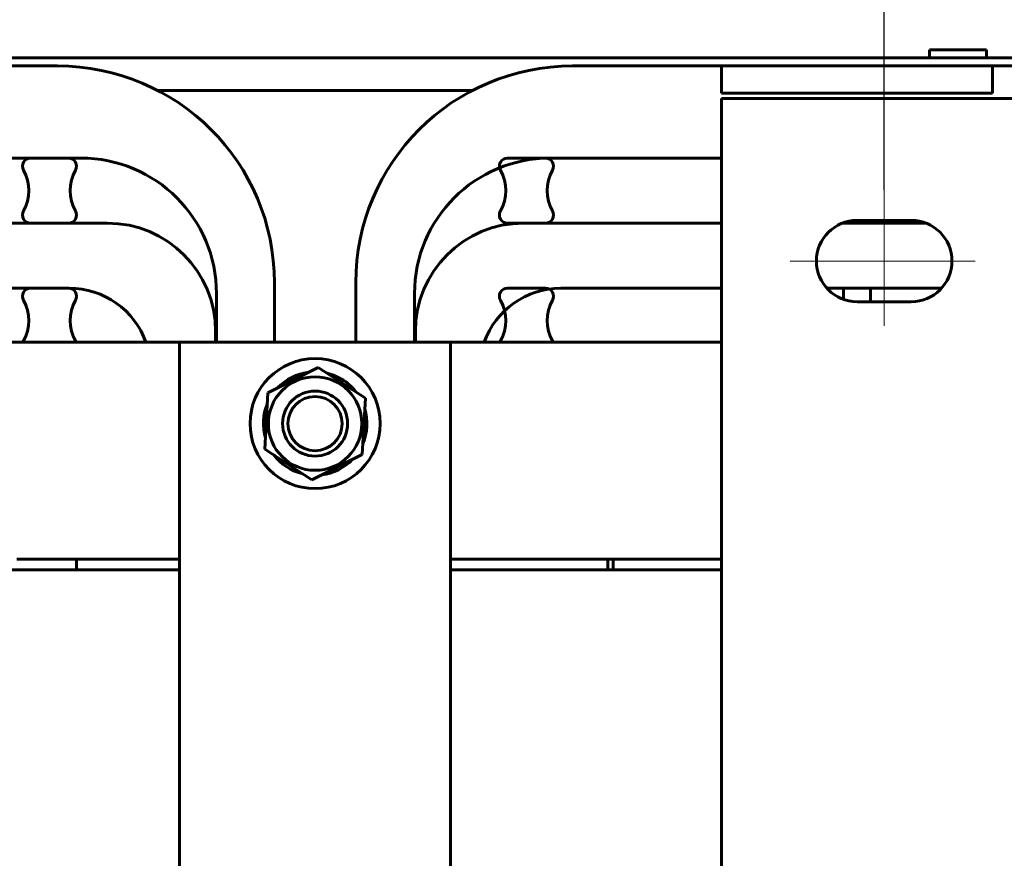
# Model space of a CAD drawing. Header units: millimetres. Extents: x 0 to 297, y 0 to 420.
# Tile 90 of 93: x 165 to 201, y 340 to 371. Entities that reach past the tile are written whole.
import ezdxf

# ---------------------------------------------------------------- set-up
doc = ezdxf.new("R2010")
doc.units = ezdxf.units.MM
for name, pattern in [('K5LT_AXLED', [19.5, 15, -1.5, 1.5, -1.5]), ('K5LT_BASIC', [0]), ('K5LT_THIN', [0])]:
    doc.linetypes.add(name, pattern=pattern)
doc.layers.add('Системный слой', color=7, linetype='Continuous')
doc.styles.add('KDIMTEXTSTYLE', font='GOST_AU.SHX', dxfattribs={"width": 0.96, "oblique": 15, "height": 5})
doc.dimstyles.new('KDIMSTYLE (0.20)', dxfattribs={"dimtxt": 5, "dimasz": 1, "dimexe": 2, "dimexo": 0, "dimgap": 1, "dimtad": 1, "dimlfac": 5, "dimtxsty": 'KDIMTEXTSTYLE', "dimsah": 1, "dimcen": 0, "dimdle": 1, "dimadec": 0, "dimazin": 0, "dimtfac": 0.667, "dimtmove": 0, "dimatfit": 3, "dimfxl": 1, "dimtvp": 1, "dimtolj": 1, "dimtzin": 0, "dimarcsym": 0})

# ---------------------------------------------------------------- blocks, each defined once
blk = doc.blocks.new('U130')
at = {"layer": 'Системный слой', "color": 150, "linetype": 'K5LT_BASIC', "lineweight": 60, "true_color": 0x0080ff}
for p, q in [((144.975, 369.357), (150.475, 369.357)), ((160.475, 369.357), (165.975, 369.357))]:
    blk.add_line(p, q, dxfattribs=at)
blk = doc.blocks.new('U131')
at = {"layer": 'Системный слой', "color": 150, "linetype": 'K5LT_BASIC', "lineweight": 60, "true_color": 0x0080ff}
blk.add_line((171.835, 360.957), (171.835, 359.157), dxfattribs=at)
blk = doc.blocks.new('U134')
at = {"layer": 'Системный слой', "color": 150, "linetype": 'K5LT_BASIC', "lineweight": 60, "true_color": 0x0080ff}
blk.add_line((179.145, 359.157), (179.145, 360.957), dxfattribs=at)
blk = doc.blocks.new('U135')
at = {"layer": 'Системный слой', "color": 150, "linetype": 'K5LT_BASIC', "lineweight": 60, "true_color": 0x0080ff}
for p, q in [((184.145, 365.957), (190.475, 365.957)), ((202.475, 365.957), (206.835, 365.957))]:
    blk.add_line(p, q, dxfattribs=at)
blk = doc.blocks.new('U136')
at = {"layer": 'Системный слой', "color": 150, "linetype": 'K5LT_BASIC', "lineweight": 60, "true_color": 0x0080ff}
for p, q in [((184.975, 369.357), (190.475, 369.357)), ((200.475, 369.357), (205.975, 369.357))]:
    blk.add_line(p, q, dxfattribs=at)
blk = doc.blocks.new('U140')
at = {"layer": 'Системный слой', "color": 150, "linetype": 'K5LT_BASIC', "lineweight": 60, "true_color": 0x0080ff}
for p, q in [((184.545, 361.157), (190.475, 361.157)), ((194.357, 361.157), (198.593, 361.157)), ((202.475, 361.157), (206.405, 361.157))]:
    blk.add_line(p, q, dxfattribs=at)
blk = doc.blocks.new('U143')
at = {"layer": 'Системный слой', "color": 150, "linetype": 'K5LT_BASIC', "lineweight": 60, "true_color": 0x0080ff}
for p, q in [((183.175, 363.557), (190.475, 363.557)), ((194.936, 363.557), (198.013, 363.557)), ((202.475, 363.557), (207.805, 363.557))]:
    blk.add_line(p, q, dxfattribs=at)
blk = doc.blocks.new('U144')
at = {"layer": 'Системный слой', "color": 150, "linetype": 'K5LT_BASIC', "lineweight": 60, "true_color": 0x0080ff}
for p, q in [((166.675, 351.157), (164.475, 351.157)), ((186.475, 351.157), (186.275, 351.157))]:
    blk.add_line(p, q, dxfattribs=at)
blk = doc.blocks.new('U145')
at = {"layer": 'Системный слой', "color": 150, "linetype": 'K5LT_BASIC', "lineweight": 60, "true_color": 0x0080ff}
for p, q in [((140.475, 359.157), (170.475, 359.157)), ((180.475, 359.157), (190.475, 359.157))]:
    blk.add_line(p, q, dxfattribs=at)
blk = doc.blocks.new('U161')
at = {"layer": 'Системный слой', "color": 150, "linetype": 'K5LT_BASIC', "lineweight": 60, "true_color": 0x0080ff}
for p, q in [((170.475, 351.157), (166.675, 351.157)), ((186.275, 351.157), (180.475, 351.157))]:
    blk.add_line(p, q, dxfattribs=at)
blk = doc.blocks.new('U162')
at = {"layer": 'Системный слой', "color": 150, "linetype": 'K5LT_BASIC', "lineweight": 60, "true_color": 0x0080ff}
for p, q in [((170.475, 350.757), (166.675, 350.757)), ((186.275, 350.757), (180.475, 350.757))]:
    blk.add_line(p, q, dxfattribs=at)
blk = doc.blocks.new('U181')
at = {"layer": 'Системный слой', "color": 150, "linetype": 'K5LT_BASIC', "lineweight": 60, "true_color": 0x0080ff}
for start, end in [(97.3024, 136.3824), (56.8424, 76.3824), (37.3024, 46.0406), (157.3024, 196.3824), (337.3024, 16.3824), (217.3024, 256.3824), (277.3024, 316.3824)]:
    blk.add_arc((175.475, 356.157), 1.91, start, end, dxfattribs=at)
blk = doc.blocks.new('U183')
at = {"layer": 'Системный слой', "color": 150, "linetype": 'K5LT_BASIC', "lineweight": 60, "true_color": 0x0080ff}
for p, q in [((140.475, 350.757), (170.475, 350.757)), ((180.475, 350.757), (190.475, 350.757))]:
    blk.add_line(p, q, dxfattribs=at)
blk = doc.blocks.new('U186')
at = {"layer": 'Системный слой', "color": 150, "linetype": 'K5LT_BASIC', "lineweight": 60, "true_color": 0x0080ff}
for p, q in [((186.475, 351.157), (190.475, 351.157)), ((202.475, 351.157), (204.475, 351.157))]:
    blk.add_line(p, q, dxfattribs=at)
blk = doc.blocks.new('U187')
at = {"layer": 'Системный слой', "color": 150, "linetype": 'K5LT_BASIC', "lineweight": 60, "true_color": 0x0080ff}
for p, q in [((186.475, 350.757), (190.475, 350.757)), ((202.475, 350.757), (204.475, 350.757))]:
    blk.add_line(p, q, dxfattribs=at)
blk = doc.blocks.new('U198')
at = {"layer": 'Системный слой', "color": 150, "linetype": 'K5LT_BASIC', "lineweight": 60, "true_color": 0x0080ff}
for p, q in [((162.414, 369.657), (188.974, 369.657)), ((188.974, 369.657), (212.768, 369.657))]:
    blk.add_line(p, q, dxfattribs=at)
blk = doc.blocks.new('U200')
at = {"layer": 'Системный слой', "color": 150, "linetype": 'K5LT_BASIC', "lineweight": 60, "true_color": 0x0080ff}
blk.add_line((169.661, 368.457), (181.288, 368.457), dxfattribs=at)
blk = doc.blocks.new('KDIMARROW_01')
at = {"layer": 'Системный слой'}
blk.add_hatch(color=0, dxfattribs=at).paths.add_polyline_path([(0, 0), (-5, 0.658), (-4.5, 0), (-5, -0.658)])
at = {"layer": 'Системный слой', "color": 0, "linetype": 'K5LT_THIN', "lineweight": 18}
for p, q in [((-4.5, 0), (-5, 0.658)), ((-5, 0.658), (0, 0)), ((0, 0), (-5, -0.658)), ((-5, -0.658), (-4.5, 0)), ((0, 0), (-1, 0))]:
    blk.add_line(p, q, dxfattribs=at)

msp = doc.modelspace()

# ---------------------------------------------------------------- linework, layer by layer
at = {"layer": 'Системный слой', "color": 150, "linetype": 'K5LT_BASIC', "lineweight": 60, "true_color": 0x0080ff}
for p, q in [((198.1444, 369.6569), (198.1444, 369.9569)), ((198.1444, 369.9569), (200.2444, 369.9569)), ((200.2444, 369.6569), (200.2444, 369.9569)), ((190.4747, 369.3569), (200.4747, 369.3569)), ((190.4747, 369.3569), (190.4747, 368.3569)), ((200.4747, 369.3569), (200.4747, 368.3569)), ((190.4747, 368.3569), (200.4747, 368.3569)), ((190.4747, 368.1569), (190.4747, 266.1569)), ((190.4747, 368.1569), (202.4747, 368.1569)), ((144.1447, 365.9569), (166.8347, 365.9569)), ((164.9747, 365.9569), (166.3747, 365.9569)), ((182.5747, 365.9569), (183.9747, 365.9569)), ((143.1747, 363.5569), (167.8047, 363.5569)), ((166.3747, 363.5569), (164.9747, 363.5569)), ((183.9747, 363.5569), (182.5747, 363.5569)), ((194.9747, 363.5569), (194.9747, 363.5711)), ((195.9747, 363.5569), (194.9747, 363.5569)), ((197.4747, 363.6569), (195.4747, 363.6569)), ((195.9747, 363.6569), (195.9747, 363.5569)), ((144.5447, 361.1569), (166.4047, 361.1569)), ((164.9747, 361.1569), (166.3747, 361.1569)), ((173.9747, 361.3569), (173.9747, 359.1569)), ((176.9747, 359.1569), (176.9747, 361.3569)), ((182.5747, 361.1569), (183.9747, 361.1569)), ((194.9747, 361.1569), (195.9747, 361.1569)), ((194.9747, 360.7427), (194.9747, 361.1569)), ((195.9747, 361.1569), (195.9747, 360.6569)), ((195.4747, 360.6569), (197.4747, 360.6569)), ((171.8047, 359.5569), (171.8047, 359.1569)), ((179.1747, 359.1569), (179.1747, 359.5569)), ((170.4747, 311.1569), (170.4747, 359.1569)), ((170.4747, 359.1569), (180.4747, 359.1569)), ((180.4747, 359.1569), (180.4747, 311.1569)), ((175.5892, 358.2322), (173.7347, 357.2937)), ((177.3292, 357.0954), (175.5892, 358.2322)), ((176.5193, 357.7559), (176.4592, 357.6638)), ((176.8005, 357.5317), (176.7589, 357.468)), ((173.7347, 357.2937), (173.6202, 355.2184)), ((177.2147, 355.0201), (177.3292, 357.0954)), ((173.6202, 355.2184), (175.3602, 354.0816)), ((175.3602, 354.0816), (177.2147, 355.0201)), ((166.6747, 350.7569), (166.6747, 351.1569)), ((186.2747, 350.7569), (186.2747, 351.1569)), ((186.4747, 351.1569), (186.4747, 350.7569))]:
    msp.add_line(p, q, dxfattribs=at)
at = {"layer": 'Системный слой', "color": 30, "linetype": 'K5LT_AXLED', "lineweight": 18, "true_color": 0xff8000}
for p, q in [((196.4747, 364.7796), (196.4747, 359.764)), ((193.0082, 362.1569), (199.8339, 362.1569))]:
    msp.add_line(p, q, dxfattribs=at)
at = {"layer": 'Системный слой', "color": 150, "linetype": 'K5LT_BASIC', "lineweight": 60, "true_color": 0x0080ff}
for radius in [2.4, 1.725, 1.2, 1]:
    msp.add_circle((175.4747, 356.1569), radius, dxfattribs=at)
for centre, radius, start, end in [((165.9747, 361.3569), 8, 0, 90), ((184.9747, 361.3569), 8, 90, 180), ((164.9747, 365.6569), 0.3, 90, 210), ((166.3747, 365.6569), 0.3, 330, 90), ((166.8347, 360.9569), 5, 0, 90), ((184.1447, 360.9569), 5, 90, 180), ((182.5747, 365.6569), 0.3, 90, 210), ((183.9747, 365.6569), 0.3, 330, 90), ((163.4158, 364.7569), 1.5, 330, 30), ((167.9335, 364.7569), 1.5, 150, 210), ((181.0158, 364.7569), 1.5, 330, 30), ((185.5335, 364.7569), 1.5, 150, 210), ((164.9747, 363.8569), 0.3, 150, 270), ((166.3747, 363.8569), 0.3, 270, 30), ((182.5747, 363.8569), 0.3, 150, 270), ((183.9747, 363.8569), 0.3, 270, 30), ((167.8047, 359.5569), 4, 0, 90), ((183.1747, 359.5569), 4, 90, 180), ((195.4747, 362.1569), 1.5, 90, 270), ((197.4747, 362.1569), 1.5, 270, 90), ((164.9747, 360.8569), 0.3, 90, 210), ((166.3747, 360.8569), 0.3, 330, 90), ((166.4047, 358.1569), 3, 19.47122, 90), ((184.5447, 358.1569), 3, 90, 160.52878), ((182.5747, 360.8569), 0.3, 90, 210), ((183.9747, 360.8569), 0.3, 330, 90), ((163.4158, 359.9569), 1.5, 330, 30), ((167.9335, 359.9569), 1.5, 150, 210), ((181.0158, 359.9569), 1.5, 330, 30), ((185.5335, 359.9569), 1.5, 150, 210), ((164.9747, 359.0569), 0.3, 150, 160.52878), ((166.3747, 359.0569), 0.3, 19.47122, 30), ((182.5747, 359.0569), 0.3, 150, 160.52878), ((183.9747, 359.0569), 0.3, 19.47122, 30), ((175.4747, 356.1569), 1.91, 46.04058, 56.84238)]:
    msp.add_arc(centre, radius, start, end, dxfattribs=at)

# ---------------------------------------------------------------- block references
at = {"layer": 'Системный слой'}
for name in ['U198', 'U130', 'U136', 'U200', 'U135', 'U143', 'U140', 'U131', 'U134', 'U145', 'U181', 'U144', 'U161', 'U186', 'U183', 'U162', 'U187']:
    msp.add_blockref(name, (0, 0), dxfattribs=at)

# ---------------------------------------------------------------- dimensions: what is measured, and where the dimension line sits
at = {"layer": 'Системный слой', "color": 7}
msp.add_linear_dim(base=(114.4747, 379.9569), p1=(196.4747, 364.7796), p2=(114.4747, 365.5161), location=(155.4747, 379.9569), text='\\H5.0;\\W0.965;\\Q15;\\H5.0;\\W0.965;\\Q15;\\Q15;Ш1', dimstyle='KDIMSTYLE (0.20)', override={"dimexo": 0, "dimblk1": 'KDIMARROW_01', "dimblk2": 'KDIMARROW_01', "dimse1": 0, "dimse2": 0, "dimclrt": 7, "dimtolj": 1}, dxfattribs=at).render()

doc.saveas('drawing.dxf')
